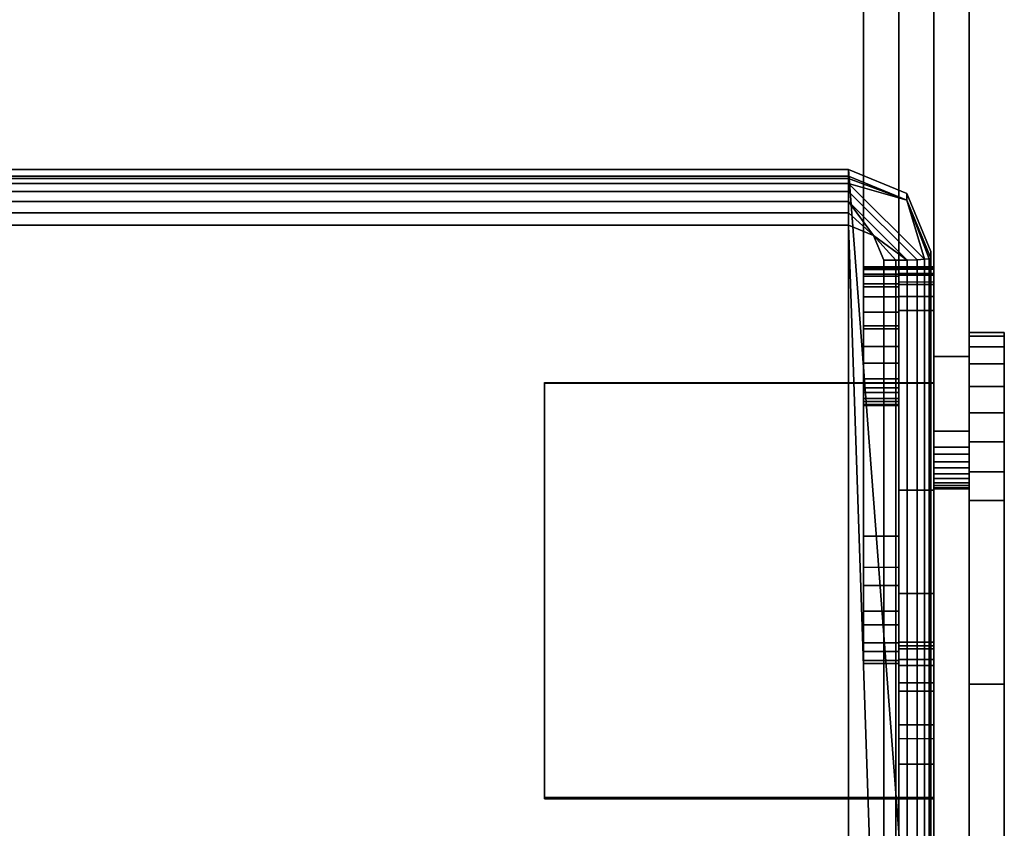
# Model space of a CAD drawing. Header units: inches. Extents: x -17 to 17, y -34.3 to 17.1.
# Tile 9 of 256: x 5.2 to 10.5, y -21.4 to -17.1. Entities that reach past the tile are written whole.
import ezdxf

# ---------------------------------------------------------------- set-up
doc = ezdxf.new("R2010")
doc.units = ezdxf.units.IN
doc.header["$MEASUREMENT"] = 0
doc.layers.add('AFUCH-3-FRFB', color=5, linetype='Continuous')
doc.layers.add('AFUCH-3-HWPT', color=4, linetype='Continuous')

msp = doc.modelspace()

# ---------------------------------------------------------------- meshes
at = {"layer": 'AFUCH-3-FRFB'}
mesh = msp.add_polyface(dxfattribs=at)
corners = [(9.6609, -17.9167, 18.5349), (9.9703, -18.0447, 18.5296), (10.0984, -18.3538, 18.5167), (10.0984, -23.6947, 18.2954), (9.9703, -24.0038, 18.2825), (9.6609, -24.1318, 18.2772), (-9.6609, -24.1318, 18.2772), (-9.9703, -24.0038, 18.2825), (-10.0984, -23.6947, 18.2954), (-10.0984, -18.3538, 18.5167), (-9.9703, -18.0447, 18.5296), (-9.6609, -17.9167, 18.5349)]
mesh.append_faces([[corners[k] for k in face] for face in [(6, 11, 0, 5)]], dxfattribs={"vtx0": -1, "vtx2": -1})
mesh.append_faces([[corners[k] for k in face] for face in [(9, 10, 11, 8)]], dxfattribs={"vtx2": -1})
mesh.append_faces([[corners[k] for k in face] for face in [(6, 7, 8, 11), (3, 4, 5, 0)]], dxfattribs={"vtx2": -1, "vtx3": -1})
mesh.append_faces([[corners[k] for k in face] for face in [(0, 1, 2, 3)]], dxfattribs={"vtx3": -1})
mesh = msp.add_polyface(dxfattribs=at)
corners = [(9.6609, -17.9529, 19.4091), (9.6609, -17.9167, 18.5349), (-9.6609, -17.9167, 18.5349), (-9.6609, -17.9529, 19.4091)]
mesh.append_faces([[corners[k] for k in face] for face in [(1, 2, 3, 0)]])
mesh = msp.add_polyface(dxfattribs=at)
corners = [(9.6609, -17.9529, 19.4091), (9.9703, -18.0809, 19.4038), (10.0984, -18.39, 19.391), (10.0984, -18.3538, 18.5167), (9.9703, -18.0447, 18.5296), (9.6609, -17.9167, 18.5349)]
mesh.append_faces([[corners[k] for k in face] for face in [(5, 0, 1, 4), (2, 3, 4, 1)]], dxfattribs={"vtx2": -1})
mesh = msp.add_polyface(dxfattribs=at)
corners = [(9.6609, -18.213, 19.6486), (9.6609, -18.148, 19.6427), (9.6609, -18.0868, 19.6203), (9.6609, -18.0334, 19.5827), (9.6609, -17.9915, 19.5326), (9.6609, -17.9641, 19.4734), (9.6609, -17.9529, 19.4091), (-9.6609, -17.9529, 19.4091), (-9.6609, -17.9641, 19.4734), (-9.6609, -17.9915, 19.5326), (-9.6609, -18.0334, 19.5827), (-9.6609, -18.0868, 19.6203), (-9.6609, -18.148, 19.6427), (-9.6609, -18.213, 19.6486)]
mesh.append_faces([[corners[k] for k in face] for face in [(0, 1, 12, 13)]], dxfattribs={"vtx1": -1})
mesh.append_faces([[corners[k] for k in face] for face in [(1, 2, 11, 12), (10, 11, 2, 3), (4, 5, 8, 9), (9, 10, 3, 4)]], dxfattribs={"vtx1": -1, "vtx3": -1})
mesh.append_faces([[corners[k] for k in face] for face in [(5, 6, 7, 8)]], dxfattribs={"vtx3": -1})
mesh = msp.add_polyface(dxfattribs=at)
corners = [(10.0984, -18.39, 19.391), (9.9703, -18.0809, 19.4038), (9.6609, -17.9529, 19.4091), (9.6609, -17.9641, 19.4734), (9.6609, -17.9915, 19.5326), (9.6609, -18.0334, 19.5827), (9.6609, -18.0868, 19.6203), (9.6609, -18.148, 19.6427), (9.6609, -18.213, 19.6486), (9.7935, -18.2679, 19.6463), (9.8484, -18.4004, 19.6408), (9.9131, -18.4, 19.6323), (9.9734, -18.399, 19.6073), (10.0252, -18.3973, 19.5676), (10.0649, -18.3952, 19.5159), (10.0899, -18.3927, 19.4556)]
mesh.append_faces([[corners[k] for k in face] for face in [(11, 9, 10)]], dxfattribs={"vtx0": -1})
mesh.append_faces([[corners[k] for k in face] for face in [(6, 9, 12), (1, 4, 14)]], dxfattribs={"vtx0": -1, "vtx1": -1, "vtx2": -1})
mesh.append_faces([[corners[k] for k in face] for face in [(1, 14, 15)]], dxfattribs={"vtx0": -1, "vtx2": -1})
mesh.append_faces([[corners[k] for k in face] for face in [(8, 9, 7), (2, 3, 1)]], dxfattribs={"vtx1": -1})
mesh.append_faces([[corners[k] for k in face] for face in [(6, 7, 9), (3, 4, 1), (11, 12, 9)]], dxfattribs={"vtx1": -1, "vtx2": -1})
mesh.append_faces([[corners[k] for k in face] for face in [(5, 6, 12, 13), (4, 5, 13, 14)]], dxfattribs={"vtx1": -1, "vtx3": -1})
mesh.append_faces([[corners[k] for k in face] for face in [(15, 0, 1)]], dxfattribs={"vtx2": -1})
mesh = msp.add_polyface(dxfattribs=at)
corners = [(9.8484, -18.4004, 19.6408), (9.7935, -18.2679, 19.6463), (9.6609, -18.213, 19.6486), (-9.6609, -18.213, 19.6486), (-9.7935, -18.2679, 19.6463), (-9.8484, -18.4004, 19.6408), (-9.8484, -23.7413, 19.4194), (-9.7935, -23.8737, 19.4139), (-9.6609, -23.9286, 19.4116), (9.6609, -23.9286, 19.4116), (9.7935, -23.8737, 19.4139), (9.8484, -23.7413, 19.4194)]
mesh.append_faces([[corners[k] for k in face] for face in [(2, 3, 8, 9)]], dxfattribs={"vtx1": -1, "vtx3": -1})
mesh.append_faces([[corners[k] for k in face] for face in [(0, 1, 2, 11)]], dxfattribs={"vtx2": -1})
mesh.append_faces([[corners[k] for k in face] for face in [(6, 7, 8, 3), (9, 10, 11, 2)]], dxfattribs={"vtx2": -1, "vtx3": -1})
mesh.append_faces([[corners[k] for k in face] for face in [(3, 4, 5, 6)]], dxfattribs={"vtx3": -1})
mesh = msp.add_polyface(dxfattribs=at)
corners = [(10.0984, -18.3538, 18.5167), (10.0984, -18.39, 19.391), (10.0984, -23.7309, 19.1696), (10.0984, -23.6947, 18.2954)]
mesh.append_faces([[corners[k] for k in face] for face in [(0, 1, 2, 3)]])
mesh = msp.add_polyface(dxfattribs=at)
corners = [(10.0984, -18.39, 19.391), (10.0899, -18.3927, 19.4556), (10.0649, -18.3952, 19.5159), (10.0252, -18.3973, 19.5676), (9.9734, -18.399, 19.6073), (9.9131, -18.4, 19.6323), (9.8484, -18.4004, 19.6408), (9.8484, -23.7413, 19.4194), (9.9131, -23.7409, 19.4109), (9.9734, -23.7399, 19.3859), (10.0252, -23.7382, 19.3462), (10.0649, -23.7361, 19.2945), (10.0899, -23.7336, 19.2343), (10.0984, -23.7309, 19.1696)]
mesh.append_faces([[corners[k] for k in face] for face in [(7, 8, 5, 6)]], dxfattribs={"vtx1": -1})
mesh.append_faces([[corners[k] for k in face] for face in [(8, 9, 4, 5), (3, 4, 9, 10), (11, 12, 1, 2), (2, 3, 10, 11)]], dxfattribs={"vtx1": -1, "vtx3": -1})
mesh.append_faces([[corners[k] for k in face] for face in [(12, 13, 0, 1)]], dxfattribs={"vtx3": -1})
at = {"layer": 'AFUCH-3-HWPT'}
mesh = msp.add_polyface(dxfattribs=at)
corners = [(10.1152, -12.7462, 13.569), (10.1152, -11.2998, 14.2946), (10.1152, -11.1983, 14.3307), (10.1152, -11.0911, 14.3411), (10.1152, -10.9846, 14.3249), (10.1152, -10.8853, 14.2834), (10.1152, -10.7991, 14.2188), (10.1152, -10.7311, 14.1353), (10.1152, -10.6856, 14.0377), (10.1152, -10.6653, 13.9319), (10.1152, -10.6713, 13.8244), (10.1152, -10.7033, 13.7216), (10.1152, -10.8803, 13.3305), (10.1152, -12.7368, 12.3991), (10.1152, -12.8504, 12.3563), (10.1152, -12.9703, 12.3378), (10.1152, -16.7673, 12.1517), (10.1152, -18.9137, 12.4366), (10.1152, -19.4337, 12.7078), (10.1152, -19.5056, 12.7579), (10.1152, -19.5626, 12.8246), (10.1152, -19.6008, 12.9035), (10.1152, -19.6179, 12.9896), (10.1152, -19.6126, 13.0771), (10.1152, -19.5853, 13.1605), (10.1152, -19.5379, 13.2343), (10.1152, -19.4734, 13.2936), (10.1152, -19.3959, 13.3348), (10.1152, -19.3106, 13.355), (10.1152, -16.6676, 13.6328), (10.1152, -16.2621, 13.6523), (10.1152, -15.857, 13.6257), (10.1152, -14.6397, 13.4762)]
mesh.append_faces([[corners[k] for k in face] for face in [(23, 20, 21, 22), (10, 8, 9)]], dxfattribs={"vtx0": -1})
mesh.append_faces([[corners[k] for k in face] for face in [(20, 23, 24, 19), (19, 24, 25, 18), (18, 27, 28, 17), (32, 15, 16)]], dxfattribs={"vtx0": -1, "vtx2": -1})
mesh.append_faces([[corners[k] for k in face] for face in [(15, 32, 0, 13)]], dxfattribs={"vtx0": -1, "vtx2": -1, "vtx3": -1})
mesh.append_faces([[corners[k] for k in face] for face in [(18, 25, 26, 27), (11, 1, 2, 3), (11, 3, 4, 5), (11, 5, 6, 7)]], dxfattribs={"vtx0": -1, "vtx3": -1})
mesh.append_faces([[corners[k] for k in face] for face in [(14, 15, 13)]], dxfattribs={"vtx1": -1})
mesh.append_faces([[corners[k] for k in face] for face in [(31, 32, 16, 30), (28, 29, 17), (11, 12, 1)]], dxfattribs={"vtx1": -1, "vtx2": -1})
mesh.append_faces([[corners[k] for k in face] for face in [(29, 30, 16, 17), (0, 1, 12, 13), (7, 8, 10, 11)]], dxfattribs={"vtx1": -1, "vtx3": -1})
mesh = msp.add_polyface(dxfattribs=at)
corners = [(10.3027, -12.7462, 13.569), (10.3027, -14.6397, 13.4762), (10.3027, -15.857, 13.6257), (10.3027, -16.2621, 13.6523), (10.3027, -16.6676, 13.6328), (10.3027, -19.3106, 13.355), (10.3027, -19.3959, 13.3348), (10.3027, -19.4734, 13.2936), (10.3027, -19.5379, 13.2343), (10.3027, -19.5853, 13.1605), (10.3027, -19.6126, 13.0771), (10.3027, -19.6179, 12.9896), (10.3027, -19.6008, 12.9035), (10.3027, -19.5626, 12.8246), (10.3027, -19.5056, 12.7579), (10.3027, -19.4337, 12.7078), (10.3027, -18.9137, 12.4366), (10.3027, -16.7673, 12.1517), (10.3027, -12.9703, 12.3378), (10.3027, -12.8504, 12.3563), (10.3027, -12.7368, 12.3991), (10.3027, -10.8803, 13.3305), (10.3027, -10.7033, 13.7216), (10.3027, -10.6713, 13.8244), (10.3027, -10.6653, 13.9319), (10.3027, -10.6856, 14.0377), (10.3027, -10.7311, 14.1353), (10.3027, -10.7991, 14.2188), (10.3027, -10.8853, 14.2834), (10.3027, -10.9846, 14.3249), (10.3027, -11.0911, 14.3411), (10.3027, -11.1983, 14.3307), (10.3027, -11.2998, 14.2946)]
mesh.append_faces([[corners[k] for k in face] for face in [(18, 0, 1, 17), (17, 3, 4, 16)]], dxfattribs={"vtx0": -1, "vtx2": -1})
mesh.append_faces([[corners[k] for k in face] for face in [(22, 28, 29, 30), (15, 6, 7, 8)]], dxfattribs={"vtx0": -1, "vtx3": -1})
mesh.append_faces([[corners[k] for k in face] for face in [(27, 28, 22, 26), (31, 32, 22, 30), (22, 23, 26), (2, 3, 17, 1), (4, 5, 16)]], dxfattribs={"vtx1": -1, "vtx2": -1})
mesh.append_faces([[corners[k] for k in face] for face in [(20, 21, 0, 18)]], dxfattribs={"vtx1": -1, "vtx2": -1, "vtx3": -1})
mesh.append_faces([[corners[k] for k in face] for face in [(32, 0, 21, 22), (5, 6, 15, 16), (9, 10, 13, 14), (8, 9, 14, 15)]], dxfattribs={"vtx1": -1, "vtx3": -1})
mesh.append_faces([[corners[k] for k in face] for face in [(18, 19, 20)]], dxfattribs={"vtx2": -1})
mesh.append_faces([[corners[k] for k in face] for face in [(23, 24, 25, 26), (10, 11, 12, 13)]], dxfattribs={"vtx3": -1})
mesh = msp.add_polyface(dxfattribs=at)
corners = [(9.7402, -13.7247, 11.5768), (9.7402, -13.6777, 11.474), (9.7402, -13.6588, 11.3626), (9.7402, -13.6691, 11.2501), (9.7402, -13.708, 11.144), (9.7402, -13.7729, 11.0515), (9.7402, -13.8594, 10.9788), (9.7402, -13.9617, 10.9308), (9.7402, -14.0729, 10.9107), (9.7402, -14.1855, 10.9198), (9.7402, -14.292, 10.9577), (9.7402, -19.8699, 13.7997), (9.7402, -20.1327, 13.9791), (9.7402, -20.3418, 14.219), (9.7402, -20.4834, 14.504), (9.7402, -20.5486, 14.8154), (9.7402, -20.533, 15.1332), (9.7402, -20.4376, 15.4368), (9.7402, -20.2687, 15.7065), (9.7402, -20.0372, 15.9248), (9.7402, -19.0297, 16.6568), (9.7402, -18.9486, 16.7016), (9.7402, -18.859, 16.7251), (9.7402, -18.7664, 16.7259), (9.7402, -18.6764, 16.7039), (9.7402, -18.5945, 16.6606), (9.7402, -18.5258, 16.5984), (9.7402, -18.4744, 16.5214), (9.7402, -18.4435, 16.434), (9.7402, -18.435, 16.3418), (9.7402, -18.4494, 16.2503), (9.7402, -18.4858, 16.1651), (9.7402, -18.5419, 16.0915), (9.7402, -19.0327, 15.5908), (9.7402, -19.1041, 15.4985), (9.7402, -19.1522, 15.3921), (9.7402, -19.1743, 15.2775), (9.7402, -19.1692, 15.1609), (9.7402, -19.1373, 15.0487), (9.7402, -19.0802, 14.9469), (9.7402, -18.7497, 14.492), (9.7402, -16.1014, 13.368), (9.7402, -13.9278, 11.9019)]
mesh.append_faces([[corners[k] for k in face] for face in [(6, 4, 5)]], dxfattribs={"vtx0": -1})
mesh.append_faces([[corners[k] for k in face] for face in [(40, 11, 39), (16, 37, 15), (35, 19, 34), (34, 19, 33), (28, 20, 27)]], dxfattribs={"vtx0": -1, "vtx1": -1})
mesh.append_faces([[corners[k] for k in face] for face in [(41, 10, 11, 40), (38, 14, 15, 37), (2, 7, 8, 1), (1, 8, 9, 0), (7, 2, 3), (37, 16, 17, 36), (19, 35, 36, 18), (36, 17, 18), (20, 32, 33, 19)]], dxfattribs={"vtx0": -1, "vtx2": -1})
mesh.append_faces([[corners[k] for k in face] for face in [(39, 11, 12, 13), (10, 41, 42, 0), (20, 23, 24, 25)]], dxfattribs={"vtx0": -1, "vtx3": -1})
mesh.append_faces([[corners[k] for k in face] for face in [(9, 10, 0), (26, 27, 20, 25)]], dxfattribs={"vtx1": -1, "vtx2": -1})
mesh.append_faces([[corners[k] for k in face] for face in [(28, 29, 32, 20)]], dxfattribs={"vtx1": -1, "vtx2": -1, "vtx3": -1})
mesh.append_faces([[corners[k] for k in face] for face in [(38, 39, 13, 14), (6, 7, 3, 4)]], dxfattribs={"vtx1": -1, "vtx3": -1})
mesh.append_faces([[corners[k] for k in face] for face in [(30, 31, 32, 29)]], dxfattribs={"vtx2": -1})
mesh.append_faces([[corners[k] for k in face] for face in [(20, 21, 22, 23)]], dxfattribs={"vtx3": -1})
mesh = msp.add_polyface(dxfattribs=at)
corners = [(9.9277, -13.7247, 11.5768), (9.9277, -13.9278, 11.9019), (9.9277, -16.1014, 13.368), (9.9277, -18.7497, 14.492), (9.9277, -19.0802, 14.9469), (9.9277, -19.1373, 15.0487), (9.9277, -19.1692, 15.1609), (9.9277, -19.1743, 15.2775), (9.9277, -19.1522, 15.3921), (9.9277, -19.1041, 15.4985), (9.9277, -19.0327, 15.5908), (9.9277, -18.5419, 16.0915), (9.9277, -18.4858, 16.1651), (9.9277, -18.4494, 16.2503), (9.9277, -18.435, 16.3418), (9.9277, -18.4435, 16.434), (9.9277, -18.4744, 16.5214), (9.9277, -18.5258, 16.5984), (9.9277, -18.5945, 16.6606), (9.9277, -18.6764, 16.7039), (9.9277, -18.7664, 16.7259), (9.9277, -18.859, 16.7251), (9.9277, -18.9486, 16.7016), (9.9277, -19.0297, 16.6568), (9.9277, -20.0372, 15.9248), (9.9277, -20.2687, 15.7065), (9.9277, -20.4376, 15.4368), (9.9277, -20.533, 15.1332), (9.9277, -20.5486, 14.8154), (9.9277, -20.4834, 14.504), (9.9277, -20.3418, 14.219), (9.9277, -20.1327, 13.9791), (9.9277, -19.8699, 13.7997), (9.9277, -14.292, 10.9577), (9.9277, -14.1855, 10.9198), (9.9277, -14.0729, 10.9107), (9.9277, -13.9617, 10.9308), (9.9277, -13.8594, 10.9788), (9.9277, -13.7729, 11.0515), (9.9277, -13.708, 11.144), (9.9277, -13.6691, 11.2501), (9.9277, -13.6588, 11.3626), (9.9277, -13.6777, 11.474)]
mesh.append_faces([[corners[k] for k in face] for face in [(13, 11, 12)]], dxfattribs={"vtx0": -1})
mesh.append_faces([[corners[k] for k in face] for face in [(9, 24, 8), (16, 23, 15), (28, 6, 27), (31, 4, 30)]], dxfattribs={"vtx0": -1, "vtx1": -1})
mesh.append_faces([[corners[k] for k in face] for face in [(24, 9, 10, 23), (30, 4, 5, 29), (4, 31, 32, 3)]], dxfattribs={"vtx0": -1, "vtx2": -1})
mesh.append_faces([[corners[k] for k in face] for face in [(23, 10, 11, 15)]], dxfattribs={"vtx0": -1, "vtx2": -1, "vtx3": -1})
mesh.append_faces([[corners[k] for k in face] for face in [(25, 26, 7), (19, 20, 23, 18), (17, 18, 23, 16), (14, 15, 11, 13), (1, 2, 33, 0), (33, 34, 0)]], dxfattribs={"vtx1": -1, "vtx2": -1})
mesh.append_faces([[corners[k] for k in face] for face in [(24, 25, 7, 8), (6, 7, 26, 27), (5, 6, 28, 29), (2, 3, 32, 33), (42, 0, 34, 35), (40, 41, 36, 37), (41, 42, 35, 36)]], dxfattribs={"vtx1": -1, "vtx3": -1})
mesh.append_faces([[corners[k] for k in face] for face in [(21, 22, 23, 20)]], dxfattribs={"vtx2": -1})
mesh.append_faces([[corners[k] for k in face] for face in [(37, 38, 39, 40)]], dxfattribs={"vtx3": -1})
mesh = msp.add_polyface(dxfattribs=at)
corners = [(9.7402, -19.8699, 13.7997), (9.7402, -14.292, 10.9577), (9.9277, -14.292, 10.9577), (9.9277, -19.8699, 13.7997)]
mesh.append_faces([[corners[k] for k in face] for face in [(3, 0, 1, 2)]])
mesh = msp.add_polyface(dxfattribs=at)
corners = [(9.7402, -16.1014, 13.368), (9.7402, -18.7497, 14.492), (9.9277, -18.7497, 14.492), (9.9277, -16.1014, 13.368)]
mesh.append_faces([[corners[k] for k in face] for face in [(0, 1, 2, 3)]])
mesh = msp.add_polyface(dxfattribs=at)
corners = [(10.1152, -16.6676, 13.6328), (10.1152, -19.3106, 13.355), (10.3027, -19.3106, 13.355), (10.3027, -16.6676, 13.6328)]
mesh.append_faces([[corners[k] for k in face] for face in [(3, 0, 1, 2)]])
mesh = msp.add_polyface(dxfattribs=at)
corners = [(10.1152, -18.9137, 12.4366), (10.1152, -16.7673, 12.1517), (10.3027, -16.7673, 12.1517), (10.3027, -18.9137, 12.4366)]
mesh.append_faces([[corners[k] for k in face] for face in [(3, 0, 1, 2)]])
mesh = msp.add_polyface(dxfattribs=at)
corners = [(9.7402, -18.5419, 16.0915), (9.7402, -18.4858, 16.1651), (9.7402, -18.4494, 16.2503), (9.7402, -18.435, 16.3418), (9.7402, -18.4435, 16.434), (9.7402, -18.4744, 16.5214), (9.7402, -18.5258, 16.5984), (9.7402, -18.5945, 16.6606), (9.7402, -18.6764, 16.7039), (9.7402, -18.7664, 16.7259), (9.7402, -18.859, 16.7251), (9.7402, -18.9486, 16.7016), (9.7402, -19.0297, 16.6568), (9.9277, -19.0297, 16.6568), (9.9277, -18.9486, 16.7016), (9.9277, -18.859, 16.7251), (9.9277, -18.7664, 16.7259), (9.9277, -18.6764, 16.7039), (9.9277, -18.5945, 16.6606), (9.9277, -18.5258, 16.5984), (9.9277, -18.4744, 16.5214), (9.9277, -18.4435, 16.434), (9.9277, -18.435, 16.3418), (9.9277, -18.4494, 16.2503), (9.9277, -18.4858, 16.1651), (9.9277, -18.5419, 16.0915)]
mesh.append_faces([[corners[k] for k in face] for face in [(13, 14, 11, 12), (0, 1, 24, 25)]], dxfattribs={"vtx1": -1})
mesh.append_faces([[corners[k] for k in face] for face in [(14, 15, 10, 11), (16, 17, 8, 9), (15, 16, 9, 10), (17, 18, 7, 8), (6, 7, 18, 19), (19, 20, 5, 6), (20, 21, 4, 5), (22, 23, 2, 3), (21, 22, 3, 4), (23, 24, 1, 2)]], dxfattribs={"vtx1": -1, "vtx3": -1})
mesh = msp.add_polyface(dxfattribs=at)
corners = [(9.9277, -19.1443, 18.484), (9.9277, -19.0961, 17.3194), (9.9277, -18.5152, 16.5792), (9.9277, -18.4703, 16.506), (9.9277, -18.4435, 16.4245), (9.9277, -18.436, 16.3391), (9.9277, -18.4483, 16.2541), (9.9277, -18.4798, 16.1743), (9.9277, -18.5287, 16.1038), (9.9277, -18.5925, 16.0463), (9.9277, -18.6677, 16.0051), (9.9277, -19.6246, 15.616), (9.9277, -20.1759, 15.8408), (9.9277, -24.1739, 14.2154), (9.9277, -24.2768, 14.1875), (9.9277, -24.3834, 14.1853), (9.9277, -24.4874, 14.2089), (9.9277, -24.5826, 14.2568), (9.9277, -24.6634, 14.3263), (9.9277, -24.7251, 14.4133), (9.9277, -24.764, 14.5125), (9.9277, -24.993, 15.4025), (9.9277, -25.0048, 15.4904), (9.9277, -24.9956, 15.5786), (9.9277, -24.9661, 15.6623), (9.9277, -24.9178, 15.7367), (9.9277, -24.8534, 15.7977), (9.9277, -24.7765, 15.8419), (9.9277, -24.6913, 15.8669), (9.9277, -24.6027, 15.8712), (9.9277, -24.5155, 15.8547), (9.9277, -24.4347, 15.8181), (9.9277, -23.6786, 15.3624), (9.9277, -21.0849, 16.4168), (9.9277, -20.8745, 16.5321), (9.9277, -20.696, 16.6923), (9.9277, -20.5587, 16.889), (9.9277, -20.4699, 17.1118), (9.9277, -20.4343, 17.349), (9.9277, -20.4537, 17.588), (9.9277, -20.5271, 17.8164), (9.9277, -20.6507, 18.0219), (9.9277, -20.949, 18.4092)]
mesh.append_faces([[corners[k] for k in face] for face in [(20, 17, 18, 19)]], dxfattribs={"vtx0": -1})
mesh.append_faces([[corners[k] for k in face] for face in [(37, 1, 36)]], dxfattribs={"vtx0": -1, "vtx1": -1})
mesh.append_faces([[corners[k] for k in face] for face in [(36, 1, 12, 35)]], dxfattribs={"vtx0": -1, "vtx1": -1, "vtx2": -1})
mesh.append_faces([[corners[k] for k in face] for face in [(20, 32, 13, 14)]], dxfattribs={"vtx0": -1, "vtx1": -1, "vtx3": -1})
mesh.append_faces([[corners[k] for k in face] for face in [(39, 0, 1, 38), (1, 37, 38), (12, 34, 35)]], dxfattribs={"vtx0": -1, "vtx2": -1})
mesh.append_faces([[corners[k] for k in face] for face in [(21, 28, 29, 30), (2, 8, 9, 10), (21, 30, 31, 32), (20, 14, 15, 16), (21, 26, 27, 28)]], dxfattribs={"vtx0": -1, "vtx3": -1})
mesh.append_faces([[corners[k] for k in face] for face in [(23, 24, 21, 22)]], dxfattribs={"vtx1": -1})
mesh.append_faces([[corners[k] for k in face] for face in [(40, 41, 0), (39, 40, 0), (33, 34, 12), (11, 12, 1), (25, 26, 21, 24), (20, 21, 32), (16, 17, 20)]], dxfattribs={"vtx1": -1, "vtx2": -1})
mesh.append_faces([[corners[k] for k in face] for face in [(1, 2, 10, 11), (2, 3, 7, 8), (6, 7, 3, 4), (32, 33, 12, 13)]], dxfattribs={"vtx1": -1, "vtx3": -1})
mesh.append_faces([[corners[k] for k in face] for face in [(4, 5, 6), (41, 42, 0)]], dxfattribs={"vtx2": -1})
mesh = msp.add_polyface(dxfattribs=at)
corners = [(9.9277, -18.6677, 16.0051), (9.9277, -18.5925, 16.0463), (9.9277, -18.5287, 16.1038), (9.9277, -18.4798, 16.1743), (9.9277, -18.4483, 16.2541), (9.9277, -18.436, 16.3391), (9.9277, -18.4435, 16.4245), (9.9277, -18.4703, 16.506), (9.9277, -18.5152, 16.5792), (10.1152, -18.5152, 16.5792), (10.1152, -18.4703, 16.506), (10.1152, -18.4435, 16.4245), (10.1152, -18.436, 16.3391), (10.1152, -18.4483, 16.2541), (10.1152, -18.4798, 16.1743), (10.1152, -18.5287, 16.1038), (10.1152, -18.5925, 16.0463), (10.1152, -18.6677, 16.0051)]
mesh.append_faces([[corners[k] for k in face] for face in [(9, 10, 7, 8), (0, 1, 16, 17)]], dxfattribs={"vtx1": -1})
mesh.append_faces([[corners[k] for k in face] for face in [(10, 11, 6, 7), (11, 12, 5, 6), (4, 5, 12, 13), (13, 14, 3, 4), (14, 15, 2, 3), (15, 16, 1, 2)]], dxfattribs={"vtx1": -1, "vtx3": -1})
mesh = msp.add_polyface(dxfattribs=at)
corners = [(10.1152, -19.1443, 18.484), (10.1152, -20.949, 18.4092), (10.1152, -20.6507, 18.0219), (10.1152, -20.5271, 17.8164), (10.1152, -20.4537, 17.588), (10.1152, -20.4343, 17.349), (10.1152, -20.4699, 17.1118), (10.1152, -20.5587, 16.889), (10.1152, -20.696, 16.6923), (10.1152, -20.8745, 16.5321), (10.1152, -21.0849, 16.4168), (10.1152, -23.6786, 15.3624), (10.1152, -24.4347, 15.8181), (10.1152, -24.5155, 15.8547), (10.1152, -24.6027, 15.8712), (10.1152, -24.6913, 15.8669), (10.1152, -24.7765, 15.8419), (10.1152, -24.8534, 15.7977), (10.1152, -24.9178, 15.7367), (10.1152, -24.9661, 15.6623), (10.1152, -24.9956, 15.5786), (10.1152, -25.0048, 15.4904), (10.1152, -24.993, 15.4025), (10.1152, -24.764, 14.5125), (10.1152, -24.7251, 14.4133), (10.1152, -24.6634, 14.3263), (10.1152, -24.5826, 14.2568), (10.1152, -24.4874, 14.2089), (10.1152, -24.3834, 14.1853), (10.1152, -24.2768, 14.1875), (10.1152, -24.1739, 14.2154), (10.1152, -20.1759, 15.8408), (10.1152, -19.6246, 15.616), (10.1152, -18.6677, 16.0051), (10.1152, -18.5925, 16.0463), (10.1152, -18.5287, 16.1038), (10.1152, -18.4798, 16.1743), (10.1152, -18.4483, 16.2541), (10.1152, -18.436, 16.3391), (10.1152, -18.4435, 16.4245), (10.1152, -18.4703, 16.506), (10.1152, -18.5152, 16.5792), (10.1152, -19.0961, 17.3194)]
mesh.append_faces([[corners[k] for k in face] for face in [(23, 11, 22), (6, 42, 5), (10, 31, 9), (3, 0, 2), (8, 31, 7), (35, 41, 34)]], dxfattribs={"vtx0": -1, "vtx1": -1})
mesh.append_faces([[corners[k] for k in face] for face in [(7, 31, 42, 6)]], dxfattribs={"vtx0": -1, "vtx1": -1, "vtx2": -1})
mesh.append_faces([[corners[k] for k in face] for face in [(31, 10, 11), (40, 36, 37, 39), (41, 35, 36, 40), (0, 3, 4), (31, 8, 9)]], dxfattribs={"vtx0": -1, "vtx2": -1})
mesh.append_faces([[corners[k] for k in face] for face in [(22, 17, 18, 19)]], dxfattribs={"vtx0": -1, "vtx3": -1})
mesh.append_faces([[corners[k] for k in face] for face in [(25, 26, 23, 24), (38, 39, 37), (1, 2, 0)]], dxfattribs={"vtx1": -1})
mesh.append_faces([[corners[k] for k in face] for face in [(29, 30, 23, 28), (27, 28, 23, 26), (32, 33, 42, 31), (12, 13, 22, 11), (16, 17, 22, 15), (14, 15, 22, 13)]], dxfattribs={"vtx1": -1, "vtx2": -1})
mesh.append_faces([[corners[k] for k in face] for face in [(30, 31, 11, 23)]], dxfattribs={"vtx1": -1, "vtx2": -1, "vtx3": -1})
mesh.append_faces([[corners[k] for k in face] for face in [(33, 34, 41, 42), (4, 5, 42, 0)]], dxfattribs={"vtx1": -1, "vtx3": -1})
mesh.append_faces([[corners[k] for k in face] for face in [(20, 21, 22, 19)]], dxfattribs={"vtx2": -1})
mesh = msp.add_polyface(dxfattribs=at)
corners = [(9.7402, -19.0327, 15.5908), (9.7402, -18.5419, 16.0915), (9.9277, -18.5419, 16.0915), (9.9277, -19.0327, 15.5908)]
mesh.append_faces([[corners[k] for k in face] for face in [(3, 0, 1, 2)]])
mesh = msp.add_polyface(dxfattribs=at)
corners = [(9.9277, -19.6246, 15.616), (9.9277, -18.6677, 16.0051), (10.1152, -18.6677, 16.0051), (10.1152, -19.6246, 15.616)]
mesh.append_faces([[corners[k] for k in face] for face in [(3, 0, 1, 2)]])
mesh = msp.add_polyface(dxfattribs=at)
corners = [(9.7402, -18.7497, 14.492), (9.7402, -19.0802, 14.9469), (9.9277, -19.0802, 14.9469), (9.9277, -18.7497, 14.492)]
mesh.append_faces([[corners[k] for k in face] for face in [(0, 1, 2, 3)]])
mesh = msp.add_polyface(dxfattribs=at)
corners = [(10.3027, -20.6577, 15.5507), (10.3027, -18.9514, 13.6327), (10.3027, -18.8609, 13.502), (10.3027, -18.8044, 13.3534), (10.3027, -18.7854, 13.1956), (10.3027, -18.8048, 13.0378), (10.3027, -18.8616, 12.8894), (10.3027, -18.9524, 12.7589), (10.3027, -19.0719, 12.6541), (10.3027, -19.2131, 12.5811), (10.3027, -19.3677, 12.5442), (10.3027, -19.5267, 12.5456), (10.3027, -19.6806, 12.5851), (10.3027, -22.3951, 13.6457), (10.3027, -27.8194, 17.3519), (10.3027, -27.893, 17.4165), (10.3027, -27.949, 17.4968), (10.3027, -27.9842, 17.5881), (10.3027, -27.9966, 17.6853), (10.3027, -27.9853, 17.7825), (10.3027, -27.9512, 17.8742), (10.3027, -27.8961, 17.9552), (10.3027, -27.8232, 18.0205), (10.3027, -27.7368, 18.0666), (10.3027, -27.6419, 18.0907), (10.3027, -27.544, 18.0914), (10.3027, -27.4488, 18.0687)]
mesh.append_faces([[corners[k] for k in face] for face in [(24, 22, 23), (18, 16, 17), (4, 2, 3)]], dxfattribs={"vtx0": -1})
mesh.append_faces([[corners[k] for k in face] for face in [(6, 2, 4, 5)]], dxfattribs={"vtx0": -1, "vtx1": -1})
mesh.append_faces([[corners[k] for k in face] for face in [(20, 24, 16), (6, 12, 2)]], dxfattribs={"vtx0": -1, "vtx1": -1, "vtx2": -1})
mesh.append_faces([[corners[k] for k in face] for face in [(26, 13, 14), (0, 12, 13, 26)]], dxfattribs={"vtx0": -1, "vtx2": -1})
mesh.append_faces([[corners[k] for k in face] for face in [(12, 0, 1, 2)]], dxfattribs={"vtx0": -1, "vtx3": -1})
mesh.append_faces([[corners[k] for k in face] for face in [(7, 8, 6)]], dxfattribs={"vtx1": -1})
mesh.append_faces([[corners[k] for k in face] for face in [(15, 16, 26, 14)]], dxfattribs={"vtx1": -1, "vtx2": -1})
mesh.append_faces([[corners[k] for k in face] for face in [(20, 21, 22, 24), (24, 25, 26, 16), (18, 19, 20, 16), (10, 11, 12, 6), (8, 9, 10, 6)]], dxfattribs={"vtx2": -1, "vtx3": -1})
mesh = msp.add_polyface(dxfattribs=at)
corners = [(10.3027, -19.6806, 12.5851), (10.3027, -19.5267, 12.5456), (10.3027, -19.3677, 12.5442), (10.3027, -19.2131, 12.5811), (10.3027, -19.0719, 12.6541), (10.3027, -18.9524, 12.7589), (10.3027, -18.8616, 12.8894), (10.3027, -18.8048, 13.0378), (10.3027, -18.7854, 13.1956), (10.3027, -18.8044, 13.3534), (10.3027, -18.8609, 13.502), (10.3027, -18.9514, 13.6327), (10.4902, -18.9514, 13.6327), (10.4902, -18.8609, 13.502), (10.4902, -18.8044, 13.3534), (10.4902, -18.7854, 13.1956), (10.4902, -18.8048, 13.0378), (10.4902, -18.8616, 12.8894), (10.4902, -18.9524, 12.7589), (10.4902, -19.0719, 12.6541), (10.4902, -19.2131, 12.5811), (10.4902, -19.3677, 12.5442), (10.4902, -19.5267, 12.5456), (10.4902, -19.6806, 12.5851)]
mesh.append_faces([[corners[k] for k in face] for face in [(12, 13, 10, 11)]], dxfattribs={"vtx1": -1})
mesh.append_faces([[corners[k] for k in face] for face in [(13, 14, 9, 10), (15, 16, 7, 8), (14, 15, 8, 9), (16, 17, 6, 7), (5, 6, 17, 18), (18, 19, 4, 5), (19, 20, 3, 4), (21, 22, 1, 2), (20, 21, 2, 3)]], dxfattribs={"vtx1": -1, "vtx3": -1})
mesh.append_faces([[corners[k] for k in face] for face in [(22, 23, 0, 1)]], dxfattribs={"vtx3": -1})
mesh = msp.add_polyface(dxfattribs=at)
corners = [(10.4902, -20.6577, 15.5507), (10.4902, -27.4488, 18.0687), (10.4902, -27.544, 18.0914), (10.4902, -27.6419, 18.0907), (10.4902, -27.7368, 18.0666), (10.4902, -27.8232, 18.0205), (10.4902, -27.8961, 17.9552), (10.4902, -27.9512, 17.8742), (10.4902, -27.9853, 17.7825), (10.4902, -27.9966, 17.6853), (10.4902, -27.9842, 17.5881), (10.4902, -27.949, 17.4968), (10.4902, -27.893, 17.4165), (10.4902, -27.8194, 17.3519), (10.4902, -22.3951, 13.6457), (10.4902, -19.6806, 12.5851), (10.4902, -19.5267, 12.5456), (10.4902, -19.3677, 12.5442), (10.4902, -19.2131, 12.5811), (10.4902, -19.0719, 12.6541), (10.4902, -18.9524, 12.7589), (10.4902, -18.8616, 12.8894), (10.4902, -18.8048, 13.0378), (10.4902, -18.7854, 13.1956), (10.4902, -18.8044, 13.3534), (10.4902, -18.8609, 13.502), (10.4902, -18.9514, 13.6327)]
mesh.append_faces([[corners[k] for k in face] for face in [(25, 23, 24)]], dxfattribs={"vtx0": -1})
mesh.append_faces([[corners[k] for k in face] for face in [(7, 11, 3)]], dxfattribs={"vtx0": -1, "vtx1": -1, "vtx2": -1})
mesh.append_faces([[corners[k] for k in face] for face in [(15, 21, 25, 26)]], dxfattribs={"vtx0": -1, "vtx1": -1, "vtx3": -1})
mesh.append_faces([[corners[k] for k in face] for face in [(0, 14, 15, 26), (1, 13, 14, 0)]], dxfattribs={"vtx0": -1, "vtx2": -1})
mesh.append_faces([[corners[k] for k in face] for face in [(1, 11, 12, 13)]], dxfattribs={"vtx0": -1, "vtx3": -1})
mesh.append_faces([[corners[k] for k in face] for face in [(19, 20, 21), (5, 6, 7), (7, 8, 9)]], dxfattribs={"vtx2": -1})
mesh.append_faces([[corners[k] for k in face] for face in [(21, 22, 23, 25), (17, 18, 19, 21), (15, 16, 17, 21), (1, 2, 3, 11), (3, 4, 5, 7), (9, 10, 11, 7)]], dxfattribs={"vtx2": -1, "vtx3": -1})
mesh = msp.add_polyface(dxfattribs=at)
corners = [(10.1152, -19.4337, 12.7078), (10.1152, -18.9137, 12.4366), (10.3027, -18.9137, 12.4366), (10.3027, -19.4337, 12.7078)]
mesh.append_faces([[corners[k] for k in face] for face in [(3, 0, 1, 2)]])
mesh = msp.add_polyface(dxfattribs=at)
corners = [(10.3027, -18.9514, 13.6327), (10.3027, -20.6577, 15.5507), (10.4902, -20.6577, 15.5507), (10.4902, -18.9514, 13.6327)]
mesh.append_faces([[corners[k] for k in face] for face in [(3, 0, 1, 2)]])
mesh = msp.add_polyface(dxfattribs=at)
corners = [(9.7402, -19.0802, 14.9469), (9.7402, -19.1373, 15.0487), (9.7402, -19.1692, 15.1609), (9.7402, -19.1743, 15.2775), (9.7402, -19.1522, 15.3921), (9.7402, -19.1041, 15.4985), (9.7402, -19.0327, 15.5908), (9.9277, -19.0327, 15.5908), (9.9277, -19.1041, 15.4985), (9.9277, -19.1522, 15.3921), (9.9277, -19.1743, 15.2775), (9.9277, -19.1692, 15.1609), (9.9277, -19.1373, 15.0487), (9.9277, -19.0802, 14.9469)]
mesh.append_faces([[corners[k] for k in face] for face in [(0, 1, 12, 13)]], dxfattribs={"vtx1": -1})
mesh.append_faces([[corners[k] for k in face] for face in [(4, 5, 8, 9), (9, 10, 3, 4), (1, 2, 11, 12), (10, 11, 2, 3)]], dxfattribs={"vtx1": -1, "vtx3": -1})
mesh.append_faces([[corners[k] for k in face] for face in [(5, 6, 7, 8)]], dxfattribs={"vtx3": -1})
mesh = msp.add_polyface(dxfattribs=at)
corners = [(8.0406, -21.2685, 18.3959), (8.0406, -19.0574, 18.4876), (8.0406, -19.0514, 18.3427), (8.0406, -21.2625, 18.2511)]
mesh.append_faces([[corners[k] for k in face] for face in [(3, 0, 1, 2)]])
mesh = msp.add_polyface(dxfattribs=at)
corners = [(8.0406, -21.2625, 18.2511), (8.0406, -19.0514, 18.3427), (10.1152, -19.0514, 18.3427), (10.1152, -21.2625, 18.2511)]
mesh.append_faces([[corners[k] for k in face] for face in [(0, 1, 2, 3)]])
mesh = msp.add_polyface(dxfattribs=at)
corners = [(8.0406, -19.0574, 18.4876), (8.0406, -21.2685, 18.3959), (10.1152, -21.2685, 18.3959), (10.1152, -19.0574, 18.4876)]
mesh.append_faces([[corners[k] for k in face] for face in [(0, 1, 2, 3)]])
mesh = msp.add_polyface(dxfattribs=at)
corners = [(10.1152, -21.2685, 18.3959), (10.1152, -21.2625, 18.2511), (10.1152, -19.0514, 18.3427), (10.1152, -19.0574, 18.4876)]
mesh.append_faces([[corners[k] for k in face] for face in [(1, 2, 3, 0)]])
mesh = msp.add_polyface(dxfattribs=at)
corners = [(10.1152, -19.3106, 13.355), (10.1152, -19.3959, 13.3348), (10.1152, -19.4734, 13.2936), (10.1152, -19.5379, 13.2343), (10.1152, -19.5853, 13.1605), (10.1152, -19.6126, 13.0771), (10.1152, -19.6179, 12.9896), (10.1152, -19.6008, 12.9035), (10.1152, -19.5626, 12.8246), (10.1152, -19.5056, 12.7579), (10.1152, -19.4337, 12.7078), (10.3027, -19.4337, 12.7078), (10.3027, -19.5056, 12.7579), (10.3027, -19.5626, 12.8246), (10.3027, -19.6008, 12.9035), (10.3027, -19.6179, 12.9896), (10.3027, -19.6126, 13.0771), (10.3027, -19.5853, 13.1605), (10.3027, -19.5379, 13.2343), (10.3027, -19.4734, 13.2936), (10.3027, -19.3959, 13.3348), (10.3027, -19.3106, 13.355)]
mesh.append_faces([[corners[k] for k in face] for face in [(11, 12, 9, 10), (0, 1, 20, 21)]], dxfattribs={"vtx1": -1})
mesh.append_faces([[corners[k] for k in face] for face in [(13, 14, 7, 8), (12, 13, 8, 9), (14, 15, 6, 7), (5, 6, 15, 16), (16, 17, 4, 5), (18, 19, 2, 3), (17, 18, 3, 4), (19, 20, 1, 2)]], dxfattribs={"vtx1": -1, "vtx3": -1})
mesh = msp.add_polyface(dxfattribs=at)
corners = [(9.9277, -20.1759, 15.8408), (9.9277, -19.6246, 15.616), (10.1152, -19.6246, 15.616), (10.1152, -20.1759, 15.8408)]
mesh.append_faces([[corners[k] for k in face] for face in [(0, 1, 2, 3)]])
mesh = msp.add_polyface(dxfattribs=at)
corners = [(10.3027, -22.3951, 13.6457), (10.3027, -19.6806, 12.5851), (10.4902, -19.6806, 12.5851), (10.4902, -22.3951, 13.6457)]
mesh.append_faces([[corners[k] for k in face] for face in [(0, 1, 2, 3)]])
mesh = msp.add_polyface(dxfattribs=at)
corners = [(9.7402, -20.0372, 15.9248), (9.7402, -20.2687, 15.7065), (9.7402, -20.4376, 15.4368), (9.7402, -20.533, 15.1332), (9.7402, -20.5486, 14.8154), (9.7402, -20.4834, 14.504), (9.7402, -20.3418, 14.219), (9.7402, -20.1327, 13.9791), (9.7402, -19.8699, 13.7997), (9.9277, -19.8699, 13.7997), (9.9277, -20.1327, 13.9791), (9.9277, -20.3418, 14.219), (9.9277, -20.4834, 14.504), (9.9277, -20.5486, 14.8154), (9.9277, -20.533, 15.1332), (9.9277, -20.4376, 15.4368), (9.9277, -20.2687, 15.7065), (9.9277, -20.0372, 15.9248)]
mesh.append_faces([[corners[k] for k in face] for face in [(9, 10, 7, 8), (0, 1, 16, 17)]], dxfattribs={"vtx1": -1})
mesh.append_faces([[corners[k] for k in face] for face in [(10, 11, 6, 7), (11, 12, 5, 6), (4, 5, 12, 13), (13, 14, 3, 4), (14, 15, 2, 3), (15, 16, 1, 2)]], dxfattribs={"vtx1": -1, "vtx3": -1})
mesh = msp.add_polyface(dxfattribs=at)
corners = [(9.9277, -24.1739, 14.2154), (9.9277, -20.1759, 15.8408), (10.1152, -20.1759, 15.8408), (10.1152, -24.1739, 14.2154)]
mesh.append_faces([[corners[k] for k in face] for face in [(3, 0, 1, 2)]])
mesh = msp.add_polyface(dxfattribs=at)
corners = [(9.9277, -20.6507, 18.0219), (9.9277, -20.5271, 17.8164), (9.9277, -20.4537, 17.588), (9.9277, -20.4343, 17.349), (9.9277, -20.4699, 17.1118), (9.9277, -20.5587, 16.889), (9.9277, -20.696, 16.6923), (9.9277, -20.8745, 16.5321), (9.9277, -21.0849, 16.4168), (10.1152, -21.0849, 16.4168), (10.1152, -20.8745, 16.5321), (10.1152, -20.696, 16.6923), (10.1152, -20.5587, 16.889), (10.1152, -20.4699, 17.1118), (10.1152, -20.4343, 17.349), (10.1152, -20.4537, 17.588), (10.1152, -20.5271, 17.8164), (10.1152, -20.6507, 18.0219)]
mesh.append_faces([[corners[k] for k in face] for face in [(0, 1, 16, 17)]], dxfattribs={"vtx1": -1})
mesh.append_faces([[corners[k] for k in face] for face in [(6, 7, 10, 11), (5, 6, 11, 12), (12, 13, 4, 5), (2, 3, 14, 15), (1, 2, 15, 16), (13, 14, 3, 4)]], dxfattribs={"vtx1": -1, "vtx3": -1})
mesh.append_faces([[corners[k] for k in face] for face in [(7, 8, 9, 10)]], dxfattribs={"vtx3": -1})
mesh = msp.add_polyface(dxfattribs=at)
corners = [(9.9277, -20.949, 18.4092), (9.9277, -20.6507, 18.0219), (10.1152, -20.6507, 18.0219), (10.1152, -20.949, 18.4092)]
mesh.append_faces([[corners[k] for k in face] for face in [(0, 1, 2, 3)]])
mesh = msp.add_polyface(dxfattribs=at)
corners = [(10.3027, -20.6577, 15.5507), (10.3027, -27.4488, 18.0687), (10.4902, -27.4488, 18.0687), (10.4902, -20.6577, 15.5507)]
mesh.append_faces([[corners[k] for k in face] for face in [(3, 0, 1, 2)]])
mesh = msp.add_polyface(dxfattribs=at)
corners = [(9.9277, -21.0849, 16.4168), (9.9277, -23.6786, 15.3624), (10.1152, -23.6786, 15.3624), (10.1152, -21.0849, 16.4168)]
mesh.append_faces([[corners[k] for k in face] for face in [(3, 0, 1, 2)]])
mesh = msp.add_polyface(dxfattribs=at)
corners = [(8.0406, -21.2685, 18.3959), (8.0406, -21.2625, 18.2511), (10.1152, -21.2625, 18.2511), (10.1152, -21.2685, 18.3959)]
mesh.append_faces([[corners[k] for k in face] for face in [(0, 1, 2, 3)]])

doc.saveas('drawing.dxf')
